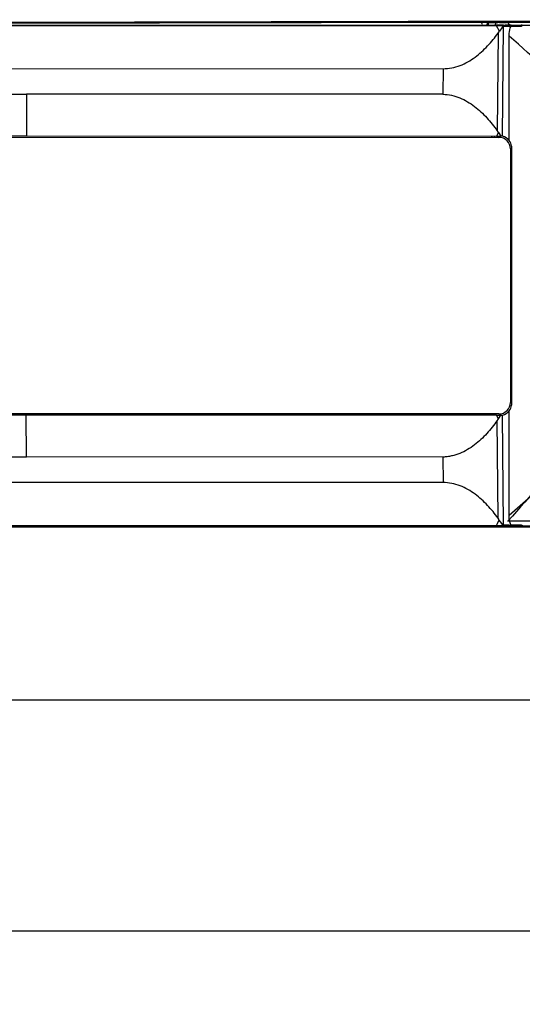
# Model space of a CAD drawing. Header units: inches. Extents: x 0 to 17, y 0 to 11.
# Tile 12 of 29: x 5.9 to 6.7, y 7.3 to 9. Entities that reach past the tile are written whole.
import ezdxf

# ---------------------------------------------------------------- set-up
doc = ezdxf.new("R2010")
doc.units = ezdxf.units.IN
doc.header["$LTSCALE"] = 0.935
doc.header["$MEASUREMENT"] = 0
doc.layers.get('0').update_dxf_attribs({"linetype": 'CONTINUOUS'})
doc.styles.add('TEXTSTYLE_2', font='txt', dxfattribs={"width": 0.8})
doc.dimstyles.new('DIMSTYLE_1', dxfattribs={"dimtxt": 0.125, "dimasz": 0.1875, "dimexe": 0.125, "dimexo": 0.0625, "dimgap": 0.0625, "dimtad": 0, "dimtih": 1, "dimtoh": 1, "dimdec": 0, "dimlfac": 2, "dimzin": 4, "dimdsep": 46, "dimtxsty": 'TEXTSTYLE_2', "dimblk": '_FILLED', "dimblk1": '_FILLED', "dimblk2": '_FILLED', "dimcen": 0.09, "dimazin": 1, "dimtfac": 1, "dimtofl": 0, "dimtmove": 0, "dimatfit": 3, "dimldrblk": '_FILLED', "dimfxl": 1, "dimtolj": 1, "dimtzin": 4, "dimarcsym": 0})

# ---------------------------------------------------------------- blocks, each defined once
blk = doc.blocks.new('_FILLED')
at = {"color": 0, "linetype": 'ByBlock'}
blk.add_solid([(0, 0), (-1, 0.1667), (-1, -0.1667)], dxfattribs=at)
blk = doc.blocks.new('*D1')
at = {"color": 2, "linetype": 'Continuous', "transparency": 16777216}
for p, q in [((3.2545, 8.1066), (3.2544, 7.2854)), ((12.7457, 8.1063), (12.7456, 7.2842)), ((3.2544, 7.4104), (7.7902, 7.4098)), ((12.7456, 7.4092), (8.2098, 7.4098))]:
    blk.add_line(p, q, dxfattribs=at)
at = {"color": 2, "linetype": 'Continuous', "transparency": 16777216, "xscale": 0.1875, "yscale": 0.1875, "zscale": 0.1875}
for p, rotation in [((3.2544, 7.4104), 179.9931780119), ((12.7456, 7.4092), 359.9931780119)]:
    blk.add_blockref('_FILLED', p, dxfattribs=dict(at, rotation=rotation))
at = {"color": 2, "linetype": 'Continuous', "transparency": 16777216, "insert": (8, 7.4723), "char_height": 0.125, "width": 0.441964, "attachment_point": 2, "line_spacing_factor": 0.9, "style": 'TEXTSTYLE_2'}
blk.add_mtext('{\\ftxt;\\W0.0001;\\H0.0001;\\~}{\\ftxt;\\W2.3571428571;\\H0.125; }{\\ftxt;\\W0.0001;\\H0.0001;\\~}', dxfattribs=at)
blk = doc.blocks.new('*D3')
at = {"color": 2, "linetype": 'Continuous', "transparency": 16777216}
for p, q in [((3.4119, 8.0889), (3.4119, 7.6795)), ((12.5882, 8.0886), (12.5882, 7.6795)), ((3.4119, 7.8045), (7.7903, 7.8045)), ((12.5882, 7.8045), (8.2099, 7.8045))]:
    blk.add_line(p, q, dxfattribs=at)
at = {"color": 2, "linetype": 'Continuous', "transparency": 16777216, "xscale": 0.1875, "yscale": 0.1875, "zscale": 0.1875, "rotation": 180}
blk.add_blockref('_FILLED', (3.4119, 7.8045), dxfattribs=at)
at = {"color": 2, "linetype": 'Continuous', "transparency": 16777216, "xscale": 0.1875, "yscale": 0.1875, "zscale": 0.1875}
blk.add_blockref('_FILLED', (12.5882, 7.8045), dxfattribs=at)
at = {"color": 2, "linetype": 'Continuous', "transparency": 16777216, "insert": (8.0001, 7.867), "char_height": 0.125, "width": 0.441964, "attachment_point": 2, "line_spacing_factor": 0.9, "style": 'TEXTSTYLE_2'}
blk.add_mtext('{\\ftxt;\\W0.0001;\\H0.0001;\\~}{\\ftxt;\\W2.3571428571;\\H0.125; }{\\ftxt;\\W0.0001;\\H0.0001;\\~}', dxfattribs=at)

msp = doc.modelspace()

# ---------------------------------------------------------------- linework, layer by layer
at = {"color": 7, "linetype": 'Continuous'}
for p, q in [((3.7947, 8.9598), (7.9535, 8.9676)), ((5.0615, 8.961), (6.6654, 8.964)), ((6.6675, 8.9627), (5.0615, 8.9598)), ((5.084, 8.9583), (6.691, 8.9581)), ((6.693, 8.9568), (5.084, 8.957)), ((6.6654, 8.964), (6.6654, 8.9627)), ((6.6753, 8.964), (6.6654, 8.964)), ((6.6767, 8.9628), (6.6654, 8.9627)), ((6.6673, 8.9593), (6.6654, 8.9627)), ((6.6746, 8.9597), (6.6743, 8.9593)), ((6.6767, 8.9628), (6.6746, 8.9597)), ((6.6775, 8.9593), (6.6775, 8.9621)), ((6.6874, 8.9621), (6.6775, 8.9621)), ((6.6776, 8.964), (6.6797, 8.964)), ((6.6797, 8.964), (6.6807, 8.964)), ((6.6908, 8.9641), (6.6807, 8.964)), ((6.6873, 8.9641), (6.6874, 8.9652)), ((6.6873, 8.9641), (6.6874, 8.9621)), ((6.6907, 8.9623), (6.6874, 8.9621)), ((6.6907, 8.9623), (6.6908, 8.9641)), ((6.7009, 8.9581), (6.691, 8.9581)), ((6.691, 8.9581), (6.691, 8.9568)), ((6.7023, 8.9568), (6.691, 8.9568)), ((6.696, 8.9477), (6.691, 8.9568)), ((6.6961, 8.9625), (6.7084, 8.9626)), ((6.7023, 8.9569), (6.7002, 8.9538)), ((6.7014, 8.7682), (6.7031, 8.9561)), ((6.713, 8.9561), (6.7031, 8.9561)), ((6.7032, 8.9581), (6.7048, 8.9581)), ((6.7048, 8.9581), (6.7063, 8.9581)), ((6.7164, 8.9581), (6.7063, 8.9581)), ((6.7084, 8.9634), (6.7084, 8.9641)), ((6.7084, 8.9626), (6.7084, 8.9634)), ((7.951, 8.965), (6.7096, 8.9627)), ((6.7096, 8.9627), (6.7096, 8.9638)), ((6.7096, 8.9627), (6.7127, 8.9592)), ((6.7129, 8.9581), (6.7127, 8.9593)), ((6.7129, 8.9581), (6.713, 8.9561)), ((6.7163, 8.9563), (6.713, 8.9561)), ((6.7163, 8.9563), (6.7164, 8.9581)), ((6.7338, 8.9593), (6.734, 8.9581)), ((6.734, 8.9581), (7.979, 8.9579)), ((6.734, 8.9567), (6.734, 8.9581)), ((6.6939, 8.9447), (6.6923, 8.7777)), ((6.6939, 8.9447), (6.696, 8.9477)), ((6.7002, 8.9538), (6.696, 8.9477)), ((6.7129, 8.761), (6.7129, 8.9396)), ((5.1756, 8.884), (6.5998, 8.8838)), ((6.5998, 8.8838), (6.5996, 8.8401)), ((5.1758, 8.8402), (5.8877, 8.8401)), ((5.8877, 8.8401), (5.8875, 8.7688)), ((6.5996, 8.8401), (5.8877, 8.8401)), ((6.6943, 8.7748), (6.691, 8.7687)), ((6.6943, 8.7748), (6.6984, 8.7687)), ((5.0798, 8.7666), (6.6952, 8.7664)), ((5.084, 8.7689), (5.8875, 8.7688)), ((5.8875, 8.7688), (6.691, 8.7687)), ((6.6877, 8.7673), (6.6877, 8.7682)), ((6.691, 8.7687), (6.6972, 8.7687)), ((6.7149, 8.7467), (6.7148, 8.3132)), ((6.7172, 8.3113), (6.7172, 8.7486)), ((6.6951, 8.2935), (5.0797, 8.2937)), ((5.8874, 8.2913), (5.084, 8.2914)), ((5.8876, 8.22), (5.8874, 8.2913)), ((6.6909, 8.2912), (5.8874, 8.2913)), ((6.67, 8.2923), (6.6693, 8.2936)), ((6.6696, 8.2918), (6.67, 8.2923)), ((6.6771, 8.2918), (6.6771, 8.2936)), ((6.6886, 8.2918), (6.6886, 8.2935)), ((6.6942, 8.2852), (6.6909, 8.2912)), ((6.6909, 8.2912), (6.6971, 8.2912)), ((6.6938, 8.1152), (6.6922, 8.2822)), ((6.6942, 8.2852), (6.6983, 8.2912)), ((6.703, 8.1038), (6.7013, 8.2917)), ((6.7128, 8.1203), (6.7129, 8.2989)), ((6.7128, 8.1203), (6.8428, 8.2359)), ((5.1757, 8.22), (5.8876, 8.22)), ((6.5996, 8.2199), (5.8876, 8.22)), ((6.5996, 8.2199), (6.5998, 8.1762)), ((6.5998, 8.1762), (5.1755, 8.1763)), ((6.6959, 8.1123), (6.6938, 8.1152)), ((3.7932, 8.101), (7.9811, 8.1005)), ((5.0821, 8.1033), (6.6909, 8.1031)), ((6.6909, 8.1018), (5.0839, 8.102)), ((6.6909, 8.1031), (6.6926, 8.1061)), ((6.6909, 8.1031), (6.6993, 8.103)), ((6.6909, 8.1018), (6.6909, 8.1031)), ((6.6994, 8.1018), (6.6909, 8.1018)), ((6.6926, 8.1061), (6.6959, 8.1123)), ((6.7001, 8.1061), (6.6959, 8.1122)), ((6.6993, 8.103), (6.7017, 8.1031)), ((6.7022, 8.1031), (6.7001, 8.1061)), ((6.7017, 8.1031), (6.7022, 8.1031)), ((6.703, 8.1038), (6.7129, 8.1038)), ((6.7031, 8.1034), (6.703, 8.1038)), ((6.7062, 8.1018), (6.7031, 8.1019)), ((6.7163, 8.1018), (6.7062, 8.1018)), ((6.7112, 8.1109), (7.9526, 8.1132)), ((6.7112, 8.1109), (6.7112, 8.1094)), ((6.7126, 8.1006), (6.7128, 8.1018)), ((6.7128, 8.1018), (6.7129, 8.1038)), ((6.7129, 8.1038), (6.7162, 8.1036)), ((6.7162, 8.1036), (6.7163, 8.1018)), ((6.7339, 8.1018), (6.7337, 8.1006)), ((6.7339, 8.1032), (6.7339, 8.1018)), ((7.9789, 8.1017), (6.7339, 8.1018)), ((6.7352, 8.1032), (6.7351, 8.1018))]:
    msp.add_line(p, q, dxfattribs=at)
for points in [[(6.6767, 8.9628), (6.6756, 8.9627), (6.6742, 8.9628), (6.6727, 8.9628)], [(6.7023, 8.9569), (6.7012, 8.9568), (6.6998, 8.9569), (6.6983, 8.9568)]]:
    msp.add_lwpolyline(points, dxfattribs=at)
for centre, radius, start, end in [((6.6753, 8.8403), 0.1237, 88.9253, 89.9579), ((6.6808, 8.959), 0.00504, 91.4598, 105.8703), ((6.7015, 8.7766), 0.186, 91.6541, 93.3219), ((6.7002, 12.5323), 3.5682, 269.8486, 270.1306), ((6.7006, 8.8341), 0.124, 88.8069, 89.8446), ((6.7064, 8.9531), 0.00499, 91.3674, 105.8484), ((6.7107, 8.5787), 0.3839, 90.1712, 90.3546), ((6.733, 12.5103), 3.5522, 269.733, 270.017), ((6.7356, 8.572), 0.3847, 90.0575, 90.2409), ((-22.6841, -24.1486), 44.2607, 48.1634, 48.38059), ((6.5161, 8.6546), 0.2149, 33.983, 34.9308), ((6.67, 8.753), 0.0197, 43.5441, 51.0373), ((6.672, 8.755), 0.0199, 38.2507, 41.581), ((6.6721, 8.7549), 0.02, 35.146, 38.436), ((6.6952, 8.7467), 0.0197, 359.9968, 89.9881), ((6.6972, 8.7488), 0.0199, 86.5402, 90.0317), ((6.697, 8.7488), 0.02, 77.308, 85.9343), ((6.6951, 8.3133), 0.0197, 269.9983, 359.9896), ((6.3668, 8.4974), 0.366, 325.926, 326.1531), ((6.5159, 8.4054), 0.2151, 325.0575, 326.004), ((6.6971, 8.3111), 0.0199, 269.9546, 273.4393), ((6.6969, 8.3112), 0.02, 274.045, 282.6765), ((38.612, -20.1626), 42.6269, 138.2215, 138.44966), ((6.6995, 8.401), 0.2992, 269.9926, 270.696), ((6.7109, 8.4952), 0.3843, 269.8593, 270.0427), ((6.732, 4.5483), 3.5535, 89.9694, 90.2533), ((6.7356, 8.4883), 0.385, 269.7456, 269.929)]:
    msp.add_arc(centre, radius, start, end, dxfattribs=at)
for points, knots in [([(6.6778, 8.964), (6.6778, 8.9638), (6.6777, 8.9635), (6.6771, 8.9633), (6.6769, 8.963), (6.6767, 8.9628)], [0, 0, 0, 0, 0.262863, 0.503642, 1, 1, 1, 1]), ([(6.6775, 8.9621), (6.6775, 8.9623), (6.6779, 8.9632), (6.6788, 8.9637), (6.6795, 8.9639)], [0, 0, 0, 0, 0.270877, 1, 1, 1, 1]), ([(6.7034, 8.958), (6.7034, 8.9579), (6.7033, 8.9576), (6.7027, 8.9574), (6.7025, 8.9571), (6.7023, 8.9569)], [0, 0, 0, 0, 0.263314, 0.503732, 1, 1, 1, 1]), ([(6.7031, 8.9561), (6.7031, 8.9564), (6.7034, 8.9573), (6.7044, 8.9577), (6.705, 8.9579)], [0, 0, 0, 0, 0.271499, 1, 1, 1, 1]), ([(6.7129, 8.9396), (6.7129, 8.941), (6.7129, 8.9467), (6.7137, 8.9529), (6.7163, 8.9563)], [0, 0, 0, 0, 0.252543, 1, 1, 1, 1]), ([(6.5998, 8.8838), (6.6097, 8.8838), (6.6294, 8.8877), (6.6549, 8.9025), (6.6763, 8.9221), (6.6883, 8.9371), (6.6939, 8.9447)], [0, 0, 0, 0, 0.254781, 0.506322, 0.75444, 1, 1, 1, 1]), ([(6.5996, 8.8401), (6.6095, 8.84), (6.629, 8.8353), (6.6541, 8.8202), (6.6751, 8.8004), (6.6869, 8.7854), (6.6923, 8.7777)], [0, 0, 0, 0, 0.255149, 0.506663, 0.754595, 1, 1, 1, 1]), ([(6.7172, 8.7486), (6.7172, 8.7497), (6.7169, 8.7542), (6.715, 8.7584), (6.7129, 8.761)], [0, 0, 0, 0, 0.252959, 1, 1, 1, 1]), ([(6.7129, 8.2989), (6.7149, 8.3015), (6.7168, 8.3057), (6.7172, 8.3102), (6.7172, 8.3113)], [0, 0, 0, 0, 0.747041, 1, 1, 1, 1]), ([(6.6922, 8.2822), (6.6868, 8.2745), (6.675, 8.2595), (6.6541, 8.2397), (6.6352, 8.2284), (6.6214, 8.2235), (6.6143, 8.2217), (6.607, 8.2201), (6.602, 8.2199), (6.5996, 8.2199)], [0, 0, 0, 0, 0.245285, 0.493018, 0.744148, 0.807771, 0.871632, 0.935795, 1, 1, 1, 1]), ([(6.6938, 8.1152), (6.6882, 8.1229), (6.6762, 8.1378), (6.6549, 8.1574), (6.6293, 8.1722), (6.6096, 8.1762), (6.5998, 8.1762)], [0, 0, 0, 0, 0.245399, 0.493387, 0.745035, 1, 1, 1, 1]), ([(6.7162, 8.1036), (6.7154, 8.1047), (6.7127, 8.11), (6.7128, 8.116), (6.7128, 8.1203)], [0, 0, 0, 0, 0.250745, 1, 1, 1, 1]), ([(6.7031, 8.1019), (6.7032, 8.102), (6.7036, 8.1022), (6.703, 8.1023), (6.7027, 8.1026), (6.7023, 8.1028), (6.7022, 8.1031)], [0, 0, 0, 0, 0.195151, 0.383259, 0.585345, 1, 1, 1, 1]), ([(6.7062, 8.1018), (6.7059, 8.1018), (6.7047, 8.1019), (6.7034, 8.1025), (6.7031, 8.1034)], [0, 0, 0, 0, 0.244487, 1, 1, 1, 1])]:
    msp.add_open_spline(points, degree=3, knots=knots, dxfattribs=at)
for points in [[(6.6891, 8.9594), (6.6895, 8.9604), (6.6901, 8.9614), (6.6907, 8.9623)], [(6.7163, 8.9563), (6.7222, 8.9566), (6.7281, 8.9566), (6.734, 8.9567)], [(6.7129, 8.761), (6.7101, 8.7646), (6.7058, 8.7673), (6.7014, 8.7682)], [(6.7013, 8.2917), (6.7057, 8.2926), (6.7101, 8.2953), (6.7129, 8.2989)], [(6.7339, 8.1032), (6.728, 8.1033), (6.7221, 8.1033), (6.7162, 8.1036)]]:
    msp.add_open_spline(points, degree=3, dxfattribs=at)

# ---------------------------------------------------------------- dimensions: what is measured, and where the dimension line sits
at = {"color": 2, "linetype": 'Continuous'}
dim = msp.add_linear_dim(base=(12.7456, 7.4092), p1=(3.2545, 8.1691), p2=(12.7457, 8.1688), angle=359.9932, text='{\\ftxt;\\W0.0001;\\H0.0001;\\~}{\\ftxt;\\W2.3571428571;\\H0.125; }{\\ftxt;\\W0.0001;\\H0.0001;\\~}', dimstyle='DIMSTYLE_1', dxfattribs=at)
dim.commit()
dim.dimension.update_dxf_attribs({"geometry": '*D1', "text_midpoint": (7.9821, 7.4098), "dimtype": 160})
dim = msp.add_linear_dim(base=(12.5882, 7.8045), p1=(3.4119, 8.1514), p2=(12.5882, 8.1511), text='{\\ftxt;\\W0.0001;\\H0.0001;\\~}{\\ftxt;\\W2.3571428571;\\H0.125; }{\\ftxt;\\W0.0001;\\H0.0001;\\~}', dimstyle='DIMSTYLE_1', dxfattribs=at)
dim.commit()
dim.dimension.update_dxf_attribs({"geometry": '*D3', "text_midpoint": (7.9822, 7.8045), "dimtype": 160})

doc.saveas('drawing.dxf')
